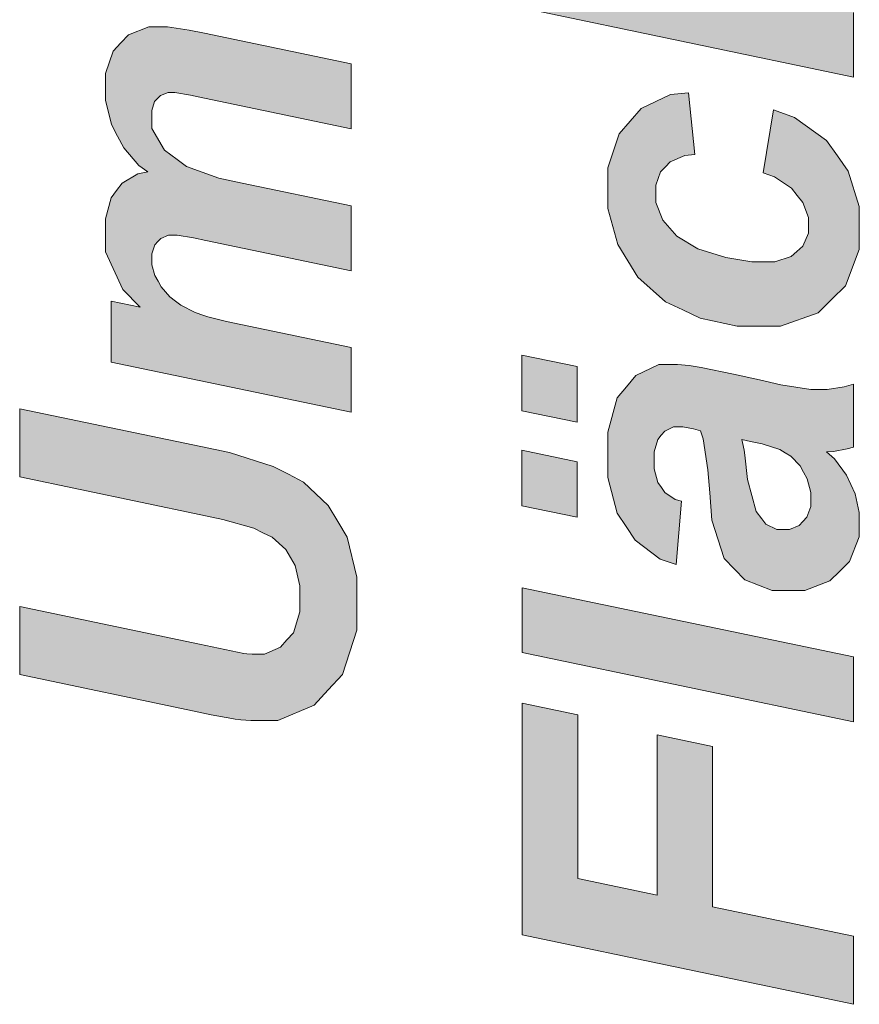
# Model space of a CAD drawing. Header units: metres. Extents: x -45.2 to 14.3, y -31.8 to 10.2.
# Tile 123 of 148: x -19.004 to -18.623, y 8.706 to 9.153. Entities that reach past the tile are written whole.
import ezdxf

# ---------------------------------------------------------------- set-up
doc = ezdxf.new("R2010")
doc.units = ezdxf.units.M
doc.header["$LTSCALE"] = 0.05
doc.layers.add('COE_Bestand-allg.', color=7, linetype='Continuous', lineweight=9)

msp = doc.modelspace()

# ---------------------------------------------------------------- linework, layer by layer
at = {"layer": 'COE_Bestand-allg.', "color": 7}
for p, q in [((-18.6668, 9.08364), (-18.6668, 9.08364)), ((-18.96261, 8.99771), (-18.96261, 8.99771)), ((-18.77628, 8.9757), (-18.77628, 8.9757)), ((-18.67654, 8.96258), (-18.67654, 8.96258)), ((-18.77628, 8.93255), (-18.77628, 8.93255)), ((-18.7038, 8.9346), (-18.7038, 8.9346)), ((-19.00402, 8.85595), (-19.00402, 8.85595)), ((-18.6258, 8.83455), (-18.6258, 8.83455)), ((-18.6258, 8.70632), (-18.6258, 8.70632))]:
    msp.add_line(p, q, dxfattribs=at)
msp.add_lwpolyline([(-18.6258, 9.15642), (-18.6258, 9.127), (-18.77607, 9.15847)], dxfattribs=at)
for points in [[(-18.96261, 8.99771), (-18.96261, 9.02539), (-18.94939, 9.02262), (-18.95728, 9.03072), (-18.96517, 9.04773), (-18.96517, 9.05665), (-18.96517, 9.0628), (-18.96261, 9.07228), (-18.96005, 9.07562), (-18.95749, 9.07895), (-18.95041, 9.0832), (-18.9459, 9.08412), (-18.95, 9.08694), (-18.95687, 9.09504), (-18.95964, 9.10032), (-18.96241, 9.1056), (-18.96517, 9.11657), (-18.96517, 9.12226), (-18.96517, 9.12877), (-18.96169, 9.13891), (-18.9582, 9.14255), (-18.95472, 9.14619), (-18.94549, 9.14983), (-18.93975, 9.14983), (-18.93693, 9.14983), (-18.9272, 9.1484), (-18.92028, 9.14696), (-18.85375, 9.13302), (-18.85375, 9.1036), (-18.92028, 9.11754), (-18.92653, 9.11882), (-18.9336, 9.1201), (-18.93442, 9.1201), (-18.93668, 9.1201), (-18.94024, 9.11875), (-18.94155, 9.11739), (-18.94285, 9.11603), (-18.94416, 9.11195), (-18.94416, 9.10924), (-18.94416, 9.10375), (-18.93837, 9.09396), (-18.93258, 9.08966), (-18.92843, 9.08653), (-18.91372, 9.0812), (-18.90316, 9.079), (-18.85375, 9.06865), (-18.85375, 9.03923), (-18.91956, 9.05296), (-18.92525, 9.05414), (-18.93263, 9.05532), (-18.93432, 9.05532), (-18.93647, 9.05532), (-18.94001, 9.05386), (-18.94139, 9.0524), (-18.94278, 9.05094), (-18.94416, 9.04691), (-18.94416, 9.04435), (-18.94416, 9.04194), (-18.94273, 9.03697), (-18.94129, 9.03441), (-18.93986, 9.03185), (-18.93591, 9.02736), (-18.9334, 9.02544), (-18.93089, 9.02352), (-18.92443, 9.02021), (-18.92048, 9.01883), (-18.91864, 9.01821), (-18.91028, 9.01621), (-18.90377, 9.01483), (-18.85375, 9.00437), (-18.85375, 8.97496)], [(-18.6668, 9.08364), (-18.66219, 9.11224), (-18.65265, 9.1087), (-18.63815, 9.09825), (-18.63318, 9.09133), (-18.62821, 9.08441), (-18.62323, 9.06837), (-18.62323, 9.05924), (-18.62323, 9.04884), (-18.62944, 9.03234), (-18.63564, 9.02624), (-18.64184, 9.02014), (-18.65891, 9.01404), (-18.66977, 9.01404), (-18.67864, 9.01404), (-18.6954, 9.01773), (-18.70329, 9.02142), (-18.71118, 9.02511), (-18.72361, 9.03623), (-18.72815, 9.04366), (-18.73268, 9.0511), (-18.73722, 9.06739), (-18.73722, 9.07626), (-18.73722, 9.0859), (-18.7322, 9.10127), (-18.72718, 9.10701), (-18.72215, 9.11275), (-18.70893, 9.11921), (-18.70073, 9.11993), (-18.69776, 9.09194), (-18.70232, 9.09143), (-18.70903, 9.08864), (-18.71118, 9.08636), (-18.71334, 9.08408), (-18.71549, 9.07811), (-18.71549, 9.07442), (-18.71549, 9.07016), (-18.71231, 9.06222), (-18.70913, 9.05853), (-18.70596, 9.05484), (-18.69645, 9.04917), (-18.69012, 9.0472), (-18.68379, 9.04523), (-18.67192, 9.04325), (-18.66639, 9.04325), (-18.66157, 9.04325), (-18.65414, 9.04561), (-18.65153, 9.04797), (-18.64891, 9.05033), (-18.6463, 9.05622), (-18.6463, 9.05976), (-18.6463, 9.06329), (-18.64886, 9.07011), (-18.65142, 9.07339), (-18.65399, 9.07667), (-18.66167, 9.0818), (-18.6668, 9.08364)], [(-18.77628, 8.9757), (-18.77628, 9.00092), (-18.75116, 8.99569), (-18.75116, 8.97047)], [(-18.7038, 8.9346), (-18.70626, 8.9059), (-18.71354, 8.90836), (-18.72492, 8.91694), (-18.72902, 8.92307), (-18.73312, 8.92919), (-18.73722, 8.94541), (-18.73722, 8.95551), (-18.73722, 8.96602), (-18.73299, 8.98154), (-18.72876, 8.98657), (-18.72454, 8.99159), (-18.71421, 8.99661), (-18.70811, 8.99661), (-18.70565, 8.99661), (-18.70042, 8.99618), (-18.69765, 8.99574), (-18.69489, 8.99531), (-18.68033, 8.99226), (-18.66854, 8.98964), (-18.6588, 8.98749), (-18.64517, 8.98534), (-18.64128, 8.98534), (-18.63779, 8.98534), (-18.63005, 8.98657), (-18.6258, 8.9878), (-18.6258, 8.9592), (-18.62877, 8.95833), (-18.63492, 8.95725), (-18.6381, 8.95705), (-18.63451, 8.95382), (-18.629, 8.94639), (-18.62708, 8.94218), (-18.62516, 8.93798), (-18.62323, 8.92952), (-18.62323, 8.92527), (-18.62323, 8.9185), (-18.62767, 8.90733), (-18.6321, 8.90292), (-18.63653, 8.89852), (-18.64794, 8.89411), (-18.65491, 8.89411), (-18.6627, 8.89411), (-18.67515, 8.89895), (-18.67982, 8.90379), (-18.68448, 8.90864), (-18.69012, 8.92594), (-18.69109, 8.93839), (-18.69196, 8.9489), (-18.69407, 8.96294), (-18.6953, 8.96648), (-18.69837, 8.9674), (-18.70329, 8.96832), (-18.70514, 8.96832), (-18.70749, 8.96832), (-18.71144, 8.96643), (-18.71303, 8.96453), (-18.71462, 8.96263), (-18.71621, 8.95699), (-18.71621, 8.95325), (-18.71621, 8.94931), (-18.71459, 8.94308), (-18.71298, 8.9408), (-18.71136, 8.93852), (-18.70678, 8.93542), (-18.7038, 8.9346)], [(-19.00402, 8.85595), (-19.00402, 8.8868), (-18.92243, 8.86978), (-18.90234, 8.86558), (-18.90106, 8.86538), (-18.89865, 8.86517), (-18.89752, 8.86517), (-18.89306, 8.86517), (-18.88571, 8.86843), (-18.88281, 8.87168), (-18.87992, 8.87493), (-18.87702, 8.88439), (-18.87702, 8.89059), (-18.87702, 8.89618), (-18.87912, 8.9054), (-18.88122, 8.90904), (-18.88332, 8.91268), (-18.88958, 8.91832), (-18.89373, 8.92032), (-18.89788, 8.92232), (-18.91197, 8.92637), (-18.92192, 8.92842), (-19.00402, 8.94564), (-19.00402, 8.97649), (-18.92181, 8.95937), (-18.90885, 8.95666), (-18.88901, 8.9504), (-18.88215, 8.94687), (-18.87528, 8.94333), (-18.8641, 8.93262), (-18.8598, 8.92544), (-18.85549, 8.91827), (-18.85119, 8.90013), (-18.85119, 8.88916), (-18.85119, 8.87604), (-18.85762, 8.85595), (-18.86405, 8.84898), (-18.87049, 8.842), (-18.88701, 8.83503), (-18.89711, 8.83503), (-18.89921, 8.83503), (-18.90377, 8.83539), (-18.90623, 8.83575), (-18.90787, 8.83596), (-18.9172, 8.83775), (-18.92489, 8.83934)], [(-18.67654, 8.96258), (-18.67618, 8.96125), (-18.67551, 8.95771), (-18.6752, 8.95551), (-18.67387, 8.94444), (-18.66998, 8.92998), (-18.66741, 8.9266), (-18.66557, 8.92419), (-18.6606, 8.92178), (-18.65747, 8.92178), (-18.65491, 8.92178), (-18.65058, 8.92363), (-18.64881, 8.92547), (-18.64704, 8.92732), (-18.64527, 8.93219), (-18.64527, 8.93521), (-18.64527, 8.93854), (-18.64689, 8.94482), (-18.6485, 8.94777), (-18.65012, 8.95072), (-18.65427, 8.95512), (-18.6568, 8.95658), (-18.65934, 8.95805), (-18.66726, 8.96063), (-18.67264, 8.96176)], [(-18.77628, 8.93255), (-18.77628, 8.95776), (-18.75116, 8.95254), (-18.75116, 8.92732)], [(-18.6258, 8.83455), (-18.77607, 8.86602), (-18.77607, 8.89534), (-18.6258, 8.86397)], [(-18.6258, 8.70632), (-18.77607, 8.73779), (-18.77607, 8.84296), (-18.75096, 8.83763), (-18.75096, 8.76341), (-18.71487, 8.75583), (-18.71487, 8.82861), (-18.68976, 8.82338), (-18.68976, 8.7506), (-18.6258, 8.73727)]]:
    msp.add_lwpolyline(points, close=True, dxfattribs=at)
for points in [[(-18.72256, 9.17661), (-18.6258, 9.127), (-18.77607, 9.15847)], [(-18.72256, 9.17661), (-18.6258, 9.15642), (-18.6258, 9.127)], [(-18.96517, 9.12226), (-18.93975, 9.14983), (-18.93693, 9.14983)], [(-18.96517, 9.12226), (-18.93693, 9.14983), (-18.9272, 9.1484)], [(-18.96517, 9.12226), (-18.95472, 9.14619), (-18.94549, 9.14983)], [(-18.96517, 9.12226), (-18.94549, 9.14983), (-18.93975, 9.14983)], [(-18.96517, 9.12226), (-18.9272, 9.1484), (-18.92028, 9.14696)], [(-18.92028, 9.14696), (-18.85375, 9.13302), (-18.96517, 9.12226)], [(-18.96517, 9.12226), (-18.9582, 9.14255), (-18.95472, 9.14619)], [(-18.96517, 9.12226), (-18.96169, 9.13891), (-18.9582, 9.14255)], [(-18.96517, 9.12226), (-18.96517, 9.12877), (-18.96169, 9.13891)], [(-18.9336, 9.1201), (-18.96517, 9.12226), (-18.85375, 9.13302)], [(-18.85375, 9.13302), (-18.92653, 9.11882), (-18.9336, 9.1201)], [(-18.85375, 9.13302), (-18.92028, 9.11754), (-18.92653, 9.11882)], [(-18.85375, 9.13302), (-18.85375, 9.1036), (-18.92028, 9.11754)], [(-18.96517, 9.11657), (-18.96517, 9.12226), (-18.93668, 9.1201)], [(-18.96517, 9.12226), (-18.93442, 9.1201), (-18.93668, 9.1201)], [(-18.96517, 9.12226), (-18.9336, 9.1201), (-18.93442, 9.1201)], [(-18.96517, 9.11657), (-18.93668, 9.1201), (-18.94024, 9.11875)], [(-18.70232, 9.09143), (-18.70893, 9.11921), (-18.70073, 9.11993)], [(-18.70073, 9.11993), (-18.69776, 9.09194), (-18.70232, 9.09143)], [(-18.96517, 9.11657), (-18.94024, 9.11875), (-18.94155, 9.11739)], [(-18.96517, 9.11657), (-18.94155, 9.11739), (-18.94285, 9.11603)], [(-18.95964, 9.10032), (-18.96241, 9.1056), (-18.96517, 9.11657)], [(-18.95964, 9.10032), (-18.96517, 9.11657), (-18.94285, 9.11603)], [(-18.95964, 9.10032), (-18.94285, 9.11603), (-18.94416, 9.11195)], [(-18.70232, 9.09143), (-18.72215, 9.11275), (-18.70893, 9.11921)], [(-18.95964, 9.10032), (-18.94416, 9.11195), (-18.94416, 9.10924)], [(-18.70232, 9.09143), (-18.72718, 9.10701), (-18.72215, 9.11275)], [(-18.66167, 9.0818), (-18.6668, 9.08364), (-18.66219, 9.11224)], [(-18.66219, 9.11224), (-18.65265, 9.1087), (-18.63815, 9.09825)], [(-18.66219, 9.11224), (-18.63815, 9.09825), (-18.63318, 9.09133)], [(-18.66219, 9.11224), (-18.63318, 9.09133), (-18.65399, 9.07667)], [(-18.66219, 9.11224), (-18.65399, 9.07667), (-18.66167, 9.0818)], [(-18.94416, 9.10924), (-18.94416, 9.10375), (-18.95964, 9.10032)], [(-18.7322, 9.10127), (-18.72718, 9.10701), (-18.70903, 9.08864)], [(-18.70232, 9.09143), (-18.70903, 9.08864), (-18.72718, 9.10701)], [(-18.94416, 9.10375), (-18.95687, 9.09504), (-18.95964, 9.10032)], [(-18.94416, 9.10375), (-18.95, 9.08694), (-18.95687, 9.09504)], [(-18.94416, 9.10375), (-18.9459, 9.08412), (-18.95, 9.08694)], [(-18.94416, 9.10375), (-18.93837, 9.09396), (-18.9459, 9.08412)], [(-18.71334, 9.08408), (-18.73722, 9.0859), (-18.7322, 9.10127)], [(-18.7322, 9.10127), (-18.71118, 9.08636), (-18.71334, 9.08408)], [(-18.7322, 9.10127), (-18.70903, 9.08864), (-18.71118, 9.08636)], [(-18.9459, 9.08412), (-18.93837, 9.09396), (-18.93258, 9.08966)], [(-18.96517, 9.05665), (-18.93258, 9.08966), (-18.92843, 9.08653)], [(-18.93258, 9.08966), (-18.96517, 9.05665), (-18.9459, 9.08412)], [(-18.65142, 9.07339), (-18.65399, 9.07667), (-18.63318, 9.09133)], [(-18.63318, 9.09133), (-18.64886, 9.07011), (-18.65142, 9.07339)], [(-18.63318, 9.09133), (-18.6463, 9.06329), (-18.64886, 9.07011)], [(-18.63318, 9.09133), (-18.62323, 9.05924), (-18.6463, 9.06329)], [(-18.63318, 9.09133), (-18.62821, 9.08441), (-18.62323, 9.06837)], [(-18.63318, 9.09133), (-18.62323, 9.06837), (-18.62323, 9.05924)], [(-18.96517, 9.05665), (-18.92843, 9.08653), (-18.91372, 9.0812)], [(-18.96517, 9.05665), (-18.95041, 9.0832), (-18.9459, 9.08412)], [(-18.71334, 9.08408), (-18.73722, 9.07626), (-18.73722, 9.0859)], [(-18.71334, 9.08408), (-18.71549, 9.07811), (-18.73722, 9.07626)], [(-18.96517, 9.05665), (-18.95749, 9.07895), (-18.95041, 9.0832)], [(-18.96517, 9.05665), (-18.91372, 9.0812), (-18.90316, 9.079)], [(-18.90316, 9.079), (-18.85375, 9.06865), (-18.96517, 9.05665)], [(-18.96517, 9.05665), (-18.96005, 9.07562), (-18.95749, 9.07895)], [(-18.96517, 9.05665), (-18.96261, 9.07228), (-18.96005, 9.07562)], [(-18.73722, 9.07626), (-18.71549, 9.07811), (-18.71549, 9.07442)], [(-18.72815, 9.04366), (-18.73722, 9.06739), (-18.73722, 9.07626)], [(-18.72815, 9.04366), (-18.73722, 9.07626), (-18.71549, 9.07016)], [(-18.73722, 9.07626), (-18.71549, 9.07442), (-18.71549, 9.07016)], [(-18.96517, 9.05665), (-18.96517, 9.0628), (-18.96261, 9.07228)], [(-18.93263, 9.05532), (-18.96517, 9.05665), (-18.85375, 9.06865)], [(-18.85375, 9.06865), (-18.92525, 9.05414), (-18.93263, 9.05532)], [(-18.85375, 9.06865), (-18.91956, 9.05296), (-18.92525, 9.05414)], [(-18.85375, 9.06865), (-18.85375, 9.03923), (-18.91956, 9.05296)], [(-18.72815, 9.04366), (-18.73268, 9.0511), (-18.73722, 9.06739)], [(-18.72815, 9.04366), (-18.71549, 9.07016), (-18.71231, 9.06222)], [(-18.71231, 9.06222), (-18.70913, 9.05853), (-18.72815, 9.04366)], [(-18.62323, 9.05924), (-18.6463, 9.05976), (-18.6463, 9.06329)], [(-18.72815, 9.04366), (-18.70913, 9.05853), (-18.70596, 9.05484)], [(-18.62323, 9.05924), (-18.63564, 9.02624), (-18.64891, 9.05033)], [(-18.62323, 9.05924), (-18.64891, 9.05033), (-18.6463, 9.05622)], [(-18.6463, 9.05622), (-18.6463, 9.05976), (-18.62323, 9.05924)], [(-18.62323, 9.05924), (-18.62944, 9.03234), (-18.63564, 9.02624)], [(-18.62323, 9.05924), (-18.62323, 9.04884), (-18.62944, 9.03234)], [(-18.95728, 9.03072), (-18.96517, 9.04773), (-18.96517, 9.05665)], [(-18.95728, 9.03072), (-18.96517, 9.05665), (-18.94278, 9.05094)], [(-18.96517, 9.05665), (-18.94139, 9.0524), (-18.94278, 9.05094)], [(-18.96517, 9.05665), (-18.94001, 9.05386), (-18.94139, 9.0524)], [(-18.96517, 9.05665), (-18.93647, 9.05532), (-18.94001, 9.05386)], [(-18.96517, 9.05665), (-18.93432, 9.05532), (-18.93647, 9.05532)], [(-18.96517, 9.05665), (-18.93263, 9.05532), (-18.93432, 9.05532)], [(-18.70596, 9.05484), (-18.72361, 9.03623), (-18.72815, 9.04366)], [(-18.70596, 9.05484), (-18.71118, 9.02511), (-18.72361, 9.03623)], [(-18.70596, 9.05484), (-18.70329, 9.02142), (-18.71118, 9.02511)], [(-18.70596, 9.05484), (-18.69645, 9.04917), (-18.70329, 9.02142)], [(-18.95728, 9.03072), (-18.94278, 9.05094), (-18.94416, 9.04691)], [(-18.70329, 9.02142), (-18.69645, 9.04917), (-18.69012, 9.0472)], [(-18.63564, 9.02624), (-18.65414, 9.04561), (-18.65153, 9.04797)], [(-18.63564, 9.02624), (-18.65153, 9.04797), (-18.64891, 9.05033)], [(-18.95728, 9.03072), (-18.94416, 9.04691), (-18.94416, 9.04435)], [(-18.95728, 9.03072), (-18.94416, 9.04435), (-18.94416, 9.04194)], [(-18.6954, 9.01773), (-18.70329, 9.02142), (-18.69012, 9.0472)], [(-18.6954, 9.01773), (-18.69012, 9.0472), (-18.68379, 9.04523)], [(-18.68379, 9.04523), (-18.67864, 9.01404), (-18.6954, 9.01773)], [(-18.68379, 9.04523), (-18.67192, 9.04325), (-18.66977, 9.01404)], [(-18.68379, 9.04523), (-18.66977, 9.01404), (-18.67864, 9.01404)], [(-18.66157, 9.04325), (-18.65414, 9.04561), (-18.63564, 9.02624)], [(-18.94939, 9.02262), (-18.95728, 9.03072), (-18.94416, 9.04194)], [(-18.94939, 9.02262), (-18.94416, 9.04194), (-18.94273, 9.03697)], [(-18.66977, 9.01404), (-18.67192, 9.04325), (-18.66639, 9.04325)], [(-18.66157, 9.04325), (-18.65891, 9.01404), (-18.66977, 9.01404)], [(-18.66977, 9.01404), (-18.66639, 9.04325), (-18.66157, 9.04325)], [(-18.66157, 9.04325), (-18.63564, 9.02624), (-18.64184, 9.02014)], [(-18.66157, 9.04325), (-18.64184, 9.02014), (-18.65891, 9.01404)], [(-18.94939, 9.02262), (-18.94273, 9.03697), (-18.94129, 9.03441)], [(-18.94129, 9.03441), (-18.93986, 9.03185), (-18.94939, 9.02262)], [(-18.94939, 9.02262), (-18.93986, 9.03185), (-18.93591, 9.02736)], [(-18.96261, 8.99771), (-18.94939, 9.02262), (-18.93591, 9.02736)], [(-18.96261, 8.99771), (-18.93591, 9.02736), (-18.9334, 9.02544)], [(-18.96261, 8.99771), (-18.9334, 9.02544), (-18.93089, 9.02352)], [(-18.96261, 8.99771), (-18.96261, 9.02539), (-18.94939, 9.02262)], [(-18.96261, 8.99771), (-18.93089, 9.02352), (-18.92443, 9.02021)], [(-18.96261, 8.99771), (-18.92443, 9.02021), (-18.92048, 9.01883)], [(-18.96261, 8.99771), (-18.92048, 9.01883), (-18.91864, 9.01821)], [(-18.96261, 8.99771), (-18.91864, 9.01821), (-18.91028, 9.01621)], [(-18.96261, 8.99771), (-18.91028, 9.01621), (-18.90377, 9.01483)], [(-18.90377, 9.01483), (-18.85375, 8.97496), (-18.96261, 8.99771)], [(-18.90377, 9.01483), (-18.85375, 9.00437), (-18.85375, 8.97496)], [(-18.77628, 8.9757), (-18.77628, 9.00092), (-18.75116, 8.99569)], [(-18.77628, 8.9757), (-18.75116, 8.99569), (-18.75116, 8.97047)], [(-18.72454, 8.99159), (-18.70565, 8.99661), (-18.70042, 8.99618)], [(-18.72454, 8.99159), (-18.70811, 8.99661), (-18.70565, 8.99661)], [(-18.72454, 8.99159), (-18.71421, 8.99661), (-18.70811, 8.99661)], [(-18.72454, 8.99159), (-18.70042, 8.99618), (-18.69765, 8.99574)], [(-18.72454, 8.99159), (-18.69765, 8.99574), (-18.69489, 8.99531)], [(-18.67654, 8.96258), (-18.72454, 8.99159), (-18.69489, 8.99531)], [(-18.67654, 8.96258), (-18.69489, 8.99531), (-18.68033, 8.99226)], [(-18.72876, 8.98657), (-18.72454, 8.99159), (-18.70749, 8.96832)], [(-18.72454, 8.99159), (-18.70514, 8.96832), (-18.70749, 8.96832)], [(-18.72454, 8.99159), (-18.70329, 8.96832), (-18.70514, 8.96832)], [(-18.72454, 8.99159), (-18.69837, 8.9674), (-18.70329, 8.96832)], [(-18.72454, 8.99159), (-18.6953, 8.96648), (-18.69837, 8.9674)], [(-18.72454, 8.99159), (-18.67654, 8.96258), (-18.6953, 8.96648)], [(-18.67264, 8.96176), (-18.67654, 8.96258), (-18.68033, 8.99226)], [(-18.67264, 8.96176), (-18.68033, 8.99226), (-18.66854, 8.98964)], [(-18.70749, 8.96832), (-18.73299, 8.98154), (-18.72876, 8.98657)], [(-18.66726, 8.96063), (-18.67264, 8.96176), (-18.66854, 8.98964)], [(-18.66726, 8.96063), (-18.66854, 8.98964), (-18.6588, 8.98749)], [(-18.65934, 8.95805), (-18.66726, 8.96063), (-18.6588, 8.98749)], [(-18.65934, 8.95805), (-18.6588, 8.98749), (-18.64517, 8.98534)], [(-18.64517, 8.98534), (-18.6568, 8.95658), (-18.65934, 8.95805)], [(-18.64517, 8.98534), (-18.65427, 8.95512), (-18.6568, 8.95658)], [(-18.65012, 8.95072), (-18.65427, 8.95512), (-18.64517, 8.98534)], [(-18.64517, 8.98534), (-18.6485, 8.94777), (-18.65012, 8.95072)], [(-18.64517, 8.98534), (-18.64689, 8.94482), (-18.6485, 8.94777)], [(-18.64517, 8.98534), (-18.64527, 8.93854), (-18.64689, 8.94482)], [(-18.64517, 8.98534), (-18.64128, 8.98534), (-18.64527, 8.93854)], [(-18.64128, 8.98534), (-18.63653, 8.89852), (-18.64527, 8.93854)], [(-18.63653, 8.89852), (-18.64128, 8.98534), (-18.6381, 8.95705)], [(-18.64128, 8.98534), (-18.63779, 8.98534), (-18.63492, 8.95725)], [(-18.64128, 8.98534), (-18.63492, 8.95725), (-18.6381, 8.95705)], [(-18.6258, 8.9592), (-18.63779, 8.98534), (-18.63005, 8.98657)], [(-18.6258, 8.9592), (-18.63492, 8.95725), (-18.63779, 8.98534)], [(-18.63005, 8.98657), (-18.6258, 8.9878), (-18.6258, 8.9592)], [(-18.70749, 8.96832), (-18.73722, 8.96602), (-18.73299, 8.98154)], [(-18.92192, 8.92842), (-19.00402, 8.94564), (-19.00402, 8.97649)], [(-18.92192, 8.92842), (-19.00402, 8.97649), (-18.92181, 8.95937)], [(-18.70749, 8.96832), (-18.71144, 8.96643), (-18.73722, 8.96602)], [(-18.73722, 8.96602), (-18.71144, 8.96643), (-18.71303, 8.96453)], [(-18.73722, 8.95551), (-18.73722, 8.96602), (-18.71462, 8.96263)], [(-18.73722, 8.96602), (-18.71303, 8.96453), (-18.71462, 8.96263)], [(-18.67654, 8.96258), (-18.69407, 8.96294), (-18.6953, 8.96648)], [(-18.92181, 8.95937), (-18.91197, 8.92637), (-18.92192, 8.92842)], [(-18.92181, 8.95937), (-18.90885, 8.95666), (-18.91197, 8.92637)], [(-18.73722, 8.95551), (-18.71462, 8.96263), (-18.71621, 8.95699)], [(-18.69196, 8.9489), (-18.69407, 8.96294), (-18.67618, 8.96125)], [(-18.69407, 8.96294), (-18.67654, 8.96258), (-18.67618, 8.96125)], [(-18.69196, 8.9489), (-18.67618, 8.96125), (-18.67551, 8.95771)], [(-18.6258, 8.9592), (-18.62877, 8.95833), (-18.63492, 8.95725)], [(-18.90885, 8.95666), (-18.89788, 8.92232), (-18.91197, 8.92637)], [(-18.90885, 8.95666), (-18.89373, 8.92032), (-18.89788, 8.92232)], [(-18.90885, 8.95666), (-18.88958, 8.91832), (-18.89373, 8.92032)], [(-18.88215, 8.94687), (-18.88958, 8.91832), (-18.90885, 8.95666)], [(-18.90885, 8.95666), (-18.88901, 8.9504), (-18.88215, 8.94687)], [(-18.77628, 8.93255), (-18.77628, 8.95776), (-18.75116, 8.95254)], [(-18.73722, 8.94541), (-18.71621, 8.95699), (-18.71621, 8.95325)], [(-18.71621, 8.95699), (-18.73722, 8.94541), (-18.73722, 8.95551)], [(-18.67551, 8.95771), (-18.6752, 8.95551), (-18.69196, 8.9489)], [(-18.6752, 8.95551), (-18.69109, 8.93839), (-18.69196, 8.9489)], [(-18.6752, 8.95551), (-18.67387, 8.94444), (-18.69109, 8.93839)], [(-18.63653, 8.89852), (-18.6381, 8.95705), (-18.62708, 8.94218)], [(-18.6381, 8.95705), (-18.63451, 8.95382), (-18.629, 8.94639)], [(-18.6381, 8.95705), (-18.629, 8.94639), (-18.62708, 8.94218)], [(-18.77628, 8.93255), (-18.75116, 8.95254), (-18.75116, 8.92732)], [(-18.73722, 8.94541), (-18.71621, 8.95325), (-18.71621, 8.94931)], [(-18.88215, 8.94687), (-18.88332, 8.91268), (-18.88958, 8.91832)], [(-18.88215, 8.94687), (-18.87528, 8.94333), (-18.88332, 8.91268)], [(-18.72902, 8.92307), (-18.73722, 8.94541), (-18.71621, 8.94931)], [(-18.72902, 8.92307), (-18.73312, 8.92919), (-18.73722, 8.94541)], [(-18.72902, 8.92307), (-18.71621, 8.94931), (-18.71459, 8.94308)], [(-18.87528, 8.94333), (-18.88122, 8.90904), (-18.88332, 8.91268)], [(-18.87528, 8.94333), (-18.87912, 8.9054), (-18.88122, 8.90904)], [(-18.8598, 8.92544), (-18.87912, 8.9054), (-18.87528, 8.94333)], [(-18.87528, 8.94333), (-18.8641, 8.93262), (-18.8598, 8.92544)], [(-18.71459, 8.94308), (-18.72492, 8.91694), (-18.72902, 8.92307)], [(-18.72492, 8.91694), (-18.71459, 8.94308), (-18.71298, 8.9408)], [(-18.72492, 8.91694), (-18.71298, 8.9408), (-18.71136, 8.93852)], [(-18.67982, 8.90379), (-18.69109, 8.93839), (-18.67387, 8.94444)], [(-18.67982, 8.90379), (-18.67387, 8.94444), (-18.66998, 8.92998)], [(-18.63653, 8.89852), (-18.62708, 8.94218), (-18.62516, 8.93798)], [(-18.70626, 8.9059), (-18.72492, 8.91694), (-18.71136, 8.93852)], [(-18.70626, 8.9059), (-18.71136, 8.93852), (-18.70678, 8.93542)], [(-18.67982, 8.90379), (-18.69012, 8.92594), (-18.69109, 8.93839)], [(-18.63653, 8.89852), (-18.64527, 8.93521), (-18.64527, 8.93854)], [(-18.63653, 8.89852), (-18.62516, 8.93798), (-18.62323, 8.92952)], [(-18.70678, 8.93542), (-18.7038, 8.9346), (-18.70626, 8.9059)], [(-18.63653, 8.89852), (-18.64704, 8.92732), (-18.64527, 8.93219)], [(-18.63653, 8.89852), (-18.64527, 8.93219), (-18.64527, 8.93521)], [(-18.67982, 8.90379), (-18.66998, 8.92998), (-18.66741, 8.9266)], [(-18.63653, 8.89852), (-18.64881, 8.92547), (-18.64704, 8.92732)], [(-18.63653, 8.89852), (-18.62323, 8.92952), (-18.62323, 8.92527)], [(-18.8598, 8.92544), (-18.87702, 8.89618), (-18.87912, 8.9054)], [(-18.8598, 8.92544), (-18.85119, 8.90013), (-18.87702, 8.89618)], [(-18.8598, 8.92544), (-18.85549, 8.91827), (-18.85119, 8.90013)], [(-18.67982, 8.90379), (-18.68448, 8.90864), (-18.69012, 8.92594)], [(-18.66741, 8.9266), (-18.66557, 8.92419), (-18.67982, 8.90379)], [(-18.65491, 8.89411), (-18.67982, 8.90379), (-18.66557, 8.92419)], [(-18.65491, 8.89411), (-18.66557, 8.92419), (-18.6606, 8.92178)], [(-18.63653, 8.89852), (-18.65491, 8.92178), (-18.65058, 8.92363)], [(-18.63653, 8.89852), (-18.65058, 8.92363), (-18.64881, 8.92547)], [(-18.6321, 8.90292), (-18.63653, 8.89852), (-18.62323, 8.92527)], [(-18.62323, 8.92527), (-18.62767, 8.90733), (-18.6321, 8.90292)], [(-18.62323, 8.92527), (-18.62323, 8.9185), (-18.62767, 8.90733)], [(-18.65491, 8.89411), (-18.6606, 8.92178), (-18.65747, 8.92178)], [(-18.65747, 8.92178), (-18.65491, 8.92178), (-18.65491, 8.89411)], [(-18.63653, 8.89852), (-18.65491, 8.89411), (-18.65491, 8.92178)], [(-18.70626, 8.9059), (-18.71354, 8.90836), (-18.72492, 8.91694)], [(-18.65491, 8.89411), (-18.67515, 8.89895), (-18.67982, 8.90379)], [(-18.85119, 8.90013), (-18.87702, 8.89059), (-18.87702, 8.89618)], [(-18.85119, 8.90013), (-18.87702, 8.88439), (-18.87702, 8.89059)], [(-18.87702, 8.88439), (-18.85119, 8.90013), (-18.85119, 8.88916)], [(-18.65491, 8.89411), (-18.6627, 8.89411), (-18.67515, 8.89895)], [(-18.63653, 8.89852), (-18.64794, 8.89411), (-18.65491, 8.89411)], [(-18.6258, 8.83455), (-18.77607, 8.86602), (-18.77607, 8.89534)], [(-18.6258, 8.83455), (-18.77607, 8.89534), (-18.6258, 8.86397)], [(-18.85119, 8.88916), (-18.85762, 8.85595), (-18.87992, 8.87493)], [(-18.85119, 8.88916), (-18.87992, 8.87493), (-18.87702, 8.88439)], [(-18.85119, 8.88916), (-18.85119, 8.87604), (-18.85762, 8.85595)], [(-18.92489, 8.83934), (-19.00402, 8.85595), (-19.00402, 8.8868)], [(-18.92489, 8.83934), (-19.00402, 8.8868), (-18.92243, 8.86978)], [(-18.85762, 8.85595), (-18.88281, 8.87168), (-18.87992, 8.87493)], [(-18.9172, 8.83775), (-18.92489, 8.83934), (-18.92243, 8.86978)], [(-18.9172, 8.83775), (-18.92243, 8.86978), (-18.90234, 8.86558)], [(-18.85762, 8.85595), (-18.88571, 8.86843), (-18.88281, 8.87168)], [(-18.90234, 8.86558), (-18.90787, 8.83596), (-18.9172, 8.83775)], [(-18.90623, 8.83575), (-18.90787, 8.83596), (-18.90234, 8.86558)], [(-18.90623, 8.83575), (-18.90234, 8.86558), (-18.90106, 8.86538)], [(-18.90377, 8.83539), (-18.90623, 8.83575), (-18.90106, 8.86538)], [(-18.90106, 8.86538), (-18.89921, 8.83503), (-18.90377, 8.83539)], [(-18.90106, 8.86538), (-18.89865, 8.86517), (-18.89921, 8.83503)], [(-18.89711, 8.83503), (-18.89921, 8.83503), (-18.89865, 8.86517)], [(-18.89711, 8.83503), (-18.89865, 8.86517), (-18.89752, 8.86517)], [(-18.89711, 8.83503), (-18.89752, 8.86517), (-18.89306, 8.86517)], [(-18.86405, 8.84898), (-18.89711, 8.83503), (-18.89306, 8.86517)], [(-18.86405, 8.84898), (-18.89306, 8.86517), (-18.88571, 8.86843)], [(-18.88571, 8.86843), (-18.85762, 8.85595), (-18.86405, 8.84898)], [(-18.86405, 8.84898), (-18.88701, 8.83503), (-18.89711, 8.83503)], [(-18.86405, 8.84898), (-18.87049, 8.842), (-18.88701, 8.83503)], [(-18.77607, 8.73779), (-18.77607, 8.84296), (-18.75096, 8.83763)], [(-18.77607, 8.73779), (-18.75096, 8.83763), (-18.75096, 8.76341)], [(-18.71487, 8.75583), (-18.71487, 8.82861), (-18.68976, 8.82338)], [(-18.71487, 8.75583), (-18.68976, 8.82338), (-18.68976, 8.7506)], [(-18.77607, 8.73779), (-18.75096, 8.76341), (-18.71487, 8.75583)], [(-18.6258, 8.70632), (-18.77607, 8.73779), (-18.71487, 8.75583)], [(-18.6258, 8.70632), (-18.71487, 8.75583), (-18.68976, 8.7506)], [(-18.68976, 8.7506), (-18.6258, 8.73727), (-18.6258, 8.70632)]]:
    msp.add_solid(points, dxfattribs=at)

doc.saveas('drawing.dxf')
